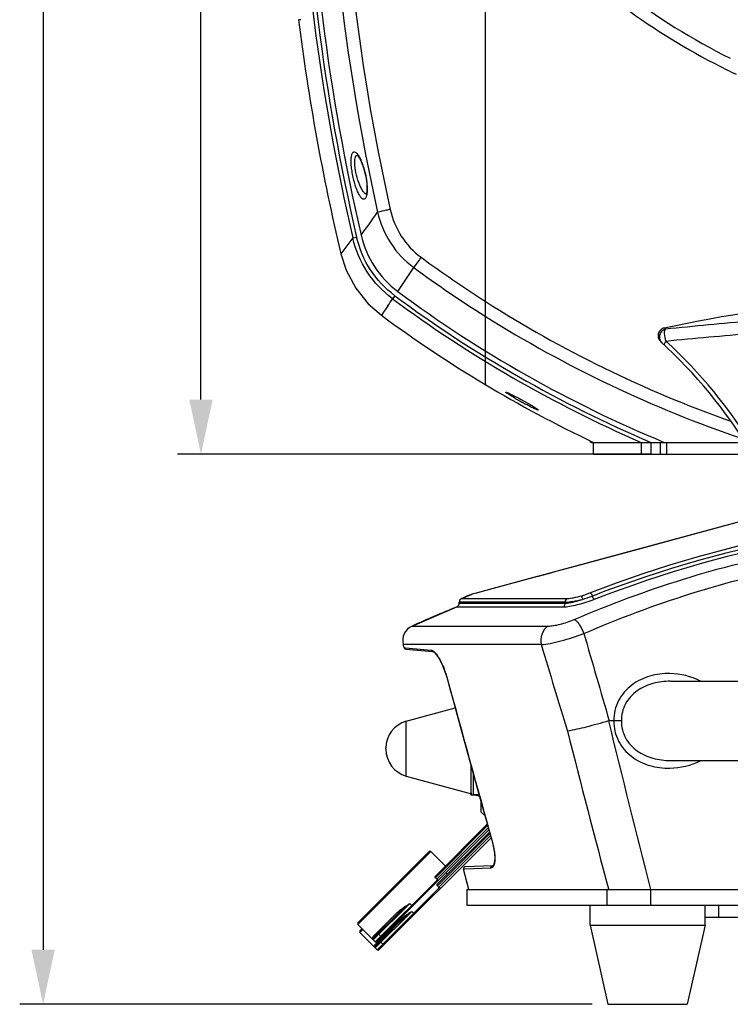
# Model space of a CAD drawing. Header units: millimetres. Extents: x -192 to 265, y -68 to 200.
# Tile 1 of 47: x -189 to -144, y 44 to 107. Entities that reach past the tile are written whole.
import ezdxf

# ---------------------------------------------------------------- set-up
doc = ezdxf.new("R2010")
doc.units = ezdxf.units.MM
doc.header["$LTSCALE"] = 16.335
doc.layers.get('0').update_dxf_attribs({"linetype": 'CONTINUOUS'})
doc.layers.add('02___PRT_ALL_AXES', color=7, linetype='CONTINUOUS')

# ---------------------------------------------------------------- blocks, each defined once
blk = doc.blocks.new('_FILLED')
at = {"color": 0, "linetype": 'ByBlock'}
blk.add_solid([(0, 0), (-1, 0.214), (-1, -0.214)], dxfattribs=at)

msp = doc.modelspace()

# ---------------------------------------------------------------- linework, layer by layer
at = {"color": 7, "linetype": 'Continuous'}
for p, q in [((-187.75834, 185.47799), (-187.75834, 47.88849)), ((-159.44229, 162.03448), (-159.44229, 84.10781)), ((-177.6414, 83.13099), (-177.6414, 158.58066)), ((-171.25167, 107.47091), (-171.39067, 107.47091)), ((-167.13688, 97.65075), (-167.09707, 97.46876)), ((-167.09707, 97.46876), (-167.06638, 97.30119)), ((-167.91133, 93.48774), (-168.67314, 92.46538)), ((-167.91133, 93.48774), (-167.66857, 93.54391)), ((-165.21914, 89.78576), (-165.36557, 89.58823)), ((-165.66768, 89.14413), (-166.08102, 88.53814)), ((-152.61568, 80.39299), (-142.76838, 80.39299)), ((-152.50323, 80.39299), (-152.50323, 79.63099)), ((-149.43232, 80.39299), (-149.43232, 79.63099)), ((-148.80879, 80.39299), (-148.80879, 79.63099)), ((-148.21849, 80.39299), (-148.21849, 79.63099)), ((-147.8062, 80.39299), (-147.8062, 79.63099)), ((-148.8062, 79.63099), (-179.1414, 79.63099)), ((-152.50323, 79.63099), (-96.02336, 79.63099)), ((-139.2302, 76.3599), (-159.1621, 70.96081)), ((-140.56398, 75.99777), (-149.64947, 73.53673)), ((-149.64947, 73.53673), (-154.01047, 72.35543)), ((-155.25469, 72.0184), (-156.03288, 71.80761)), ((-155.11507, 72.05622), (-155.25469, 72.0184)), ((-154.9908, 72.08988), (-155.11507, 72.05622)), ((-154.01047, 72.35543), (-154.9908, 72.08988)), ((-156.09385, 71.79109), (-158.44381, 71.15455)), ((-156.03288, 71.80761), (-156.09385, 71.79109)), ((-160.93461, 70.3935), (-160.26915, 70.66009)), ((-160.26653, 70.6608), (-160.26915, 70.66009)), ((-160.19867, 70.67919), (-160.26653, 70.6608)), ((-160.01847, 70.72801), (-160.19867, 70.67919)), ((-159.1621, 70.96081), (-160.06925, 70.71509)), ((-159.16438, 70.95936), (-160.01847, 70.72801)), ((-159.12709, 70.96946), (-159.16438, 70.95936)), ((-158.84587, 71.04564), (-159.12709, 70.96946)), ((-158.78945, 71.06092), (-158.84587, 71.04564)), ((-158.77054, 71.06604), (-158.78945, 71.06092)), ((-158.44381, 71.15455), (-158.77054, 71.06604)), ((-154.30459, 70.15806), (-161.09329, 70.15806)), ((-161.09329, 70.08804), (-161.09329, 70.15806)), ((-161.09329, 70.08804), (-154.30459, 70.08804)), ((-160.93461, 70.3935), (-154.17516, 70.3935)), ((-154.30459, 70.15806), (-154.30459, 70.08804)), ((-164.11497, 68.62247), (-161.25077, 69.85309)), ((-161.25077, 69.85309), (-154.43305, 69.85309)), ((-164.11497, 68.62247), (-155.39489, 68.62247)), ((-155.83658, 67.43257), (-164.68038, 67.43257)), ((-164.6241, 67.22252), (-164.68038, 67.43257)), ((-164.6257, 67.22864), (-164.52905, 67.22021)), ((-164.52905, 67.22021), (-162.88443, 67.07675)), ((-164.51395, 67.13498), (-162.778, 66.9831)), ((-162.76874, 66.98193), (-162.70939, 66.94851)), ((-161.88943, 65.34513), (-161.89607, 65.34428)), ((-147.56696, 65.08949), (-147.57198, 65.08949)), ((-147.56655, 65.08949), (-100.95978, 65.08949)), ((-164.48574, 59.01519), (-164.48574, 62.52779)), ((-151.18013, 62.54949), (-151.48431, 62.54949)), ((-165.79229, 60.72955), (-165.79229, 60.81343)), ((-147.571, 60.00949), (-147.56673, 60.00949)), ((-147.56677, 60.00949), (-100.95932, 60.00949)), ((-147.56673, 60.00949), (-147.48102, 60.01034)), ((-160.33129, 57.92672), (-160.33129, 59.67098)), ((-160.20429, 59.21102), (-160.20429, 57.79969)), ((-159.69629, 56.70749), (-159.69629, 57.37247)), ((-159.69629, 57.34249), (-159.688, 57.34249)), ((-159.56929, 56.87259), (-159.56929, 56.91334)), ((-159.55802, 56.87259), (-159.56929, 56.87259)), ((-159.69629, 56.70749), (-159.44202, 56.45322)), ((-166.36484, 48.38794), (-159.19448, 55.5583)), ((-162.62393, 52.59583), (-159.29566, 55.92409)), ((-162.62287, 52.48912), (-159.27231, 55.83968)), ((-162.53307, 52.39932), (-159.2334, 55.69899)), ((-166.23784, 47.87994), (-159.05689, 55.06089)), ((-162.49693, 52.08783), (-159.15808, 55.42668)), ((-162.49587, 51.98112), (-159.13473, 55.34227)), ((-162.40607, 51.89132), (-159.09581, 55.20158)), ((-158.96464, 54.75518), (-158.97206, 54.75415)), ((-167.58615, 49.5015), (-162.91642, 54.17123)), ((-167.58615, 49.60926), (-163.02422, 54.17119)), ((-160.47945, 51.75449), (-160.8255, 53.04597)), ((-160.72517, 53.04697), (-160.8248, 53.0435)), ((-159.0689, 53.10461), (-160.72517, 53.04697)), ((-158.95661, 53.26441), (-160.70639, 53.2033)), ((-158.96132, 53.26414), (-158.95661, 53.26441)), ((-158.83739, 53.5901), (-158.852, 53.46079)), ((-166.4726, 48.38794), (-162.48959, 52.37095)), ((-162.53307, 52.39932), (-162.62287, 52.48912)), ((-166.3456, 47.87994), (-162.36259, 51.86295)), ((-162.40607, 51.89132), (-162.49587, 51.98112)), ((-160.60645, 51.75449), (-160.60645, 50.73849)), ((-160.6062, 51.75449), (-87.92038, 51.75449)), ((-151.62439, 50.73849), (-151.62439, 51.75449)), ((-151.53499, 51.778), (-151.52878, 51.75449)), ((-148.81224, 50.73849), (-148.81224, 51.75449)), ((-166.59833, 48.51367), (-164.26346, 50.84853)), ((-164.26346, 50.84853), (-164.08385, 50.66893)), ((-160.6062, 50.73849), (-87.92038, 50.73849)), ((-144.45629, 49.97649), (-144.45629, 50.73849)), ((-166.60076, 48.72676), (-165.0646, 50.26291)), ((-166.59833, 48.62143), (-165.02672, 50.19303)), ((-166.47133, 48.00567), (-164.13646, 50.34053)), ((-164.13646, 50.34053), (-163.95685, 50.16093)), ((-145.34529, 49.97649), (-142.93229, 49.97649)), ((-167.58615, 49.5015), (-166.4726, 48.38794)), ((-167.32254, 49.23788), (-167.45915, 49.10126)), ((-166.47376, 48.21876), (-164.9376, 49.75491)), ((-166.47133, 48.11343), (-164.89972, 49.68503)), ((-167.45915, 48.9935), (-167.26865, 49.184)), ((-167.45915, 48.9935), (-166.3456, 47.87994)), ((-166.293, 48.92676), (-166.05951, 48.69327)), ((-166.166, 48.41876), (-165.93251, 48.18527)), ((-152.56829, 44.38849), (-189.25834, 44.38849))]:
    msp.add_line(p, q, dxfattribs=at)
for points in [[(-167.63335, 98.80559), (-167.63382, 98.80581), (-167.59635, 98.77037)], [(-167.59635, 98.77037), (-167.52245, 98.66998), (-167.42935, 98.50244), (-167.32789, 98.27071), (-167.22735, 97.98238), (-167.13688, 97.65075)], [(-167.06638, 97.30119), (-167.022, 96.95547), (-167.00825, 96.65657), (-167.02086, 96.42753), (-167.04902, 96.28359), (-167.05837, 96.25646)], [(-168.67314, 92.46538), (-168.33215, 91.41475), (-167.72864, 90.27884), (-166.92363, 89.2756), (-166.08148, 88.53848)], [(-162.70939, 66.94851), (-162.54888, 66.78283), (-162.3605, 66.49636), (-162.16353, 66.10111), (-161.98648, 65.64075), (-161.89609, 65.34427)], [(-162.6448, 66.88184), (-162.54627, 66.77947), (-162.47631, 66.67247)], [(-162.35838, 66.49211), (-162.35611, 66.48865), (-162.27224, 66.31925)], [(-162.16111, 66.09483), (-162.15832, 66.08918), (-162.0786, 65.88027)], [(-161.98364, 65.6314), (-161.98158, 65.62602), (-161.89609, 65.34428)], [(-161.89607, 65.34428), (-160.90026, 61.73158), (-159.893, 58.08362), (-158.97205, 54.75416)], [(-158.97206, 54.75415), (-158.9118, 54.51226), (-158.84129, 54.09488), (-158.82257, 53.73429), (-158.85015, 53.46601), (-158.90457, 53.31211), (-158.94583, 53.26695), (-158.96132, 53.26418)], [(-158.91065, 54.50543), (-158.90768, 54.49339), (-158.87669, 54.30441)], [(-158.84081, 54.0856), (-158.83918, 54.0757), (-158.83156, 53.90743)]]:
    msp.add_lwpolyline(points, dxfattribs=at)
for centre, radius, start, end in [((-32.13965, 125.08064), 137.48619, 167.4446317, 192.5798047), ((-32.14177, 125.08065), 136.65188, 167.4454234, 192.5790165), ((-31.36704, 125.08064), 140.15153, 170.084049, 193.0275522), ((-31.36704, 125.08064), 139.90236, 170.084049, 193.0275405), ((-31.36704, 125.08064), 139.59224, 170.0617963, 193.0059245), ((-124.26329, 143.92524), 43.52213, 222.0616815, 243.4398634), ((-124.32739, 143.91779), 44.2429, 224.9488226, 243.666429), ((-31.36704, 125.08064), 141.12661, 187.1687822, 193.3621959), ((-124.26324, 143.93275), 44.2848, 243.6006299, 244.4672654), ((-168.55719, 98.12216), 1.19362, 34.9277975, 35.3299004), ((-246.60637, 151.48797), 98.08449, 323.8770034, 324.9338258), ((-118.01082, 154.273), 76.9404, 233.722456, 237.4192441), ((-260.47951, 154.31413), 115.06918, 326.0507306, 326.9691342), ((-118.01242, 154.26747), 77.74284, 233.7265684, 237.7977748), ((-224.18086, 129.2781), 70.9544, 325.5539198, 325.9876436), ((-117.41712, 154.26999), 80.51574, 233.4505382, 246.5701055), ((-117.41712, 154.26999), 80.26985, 233.4505555, 246.9784796), ((-117.41712, 154.26999), 79.94029, 233.4478655, 247.5408631), ((-118.04206, 154.22486), 76.88302, 237.4195393, 250.446888), ((-117.41712, 154.26999), 81.7854, 233.4859786, 244.5957394), ((-118.03879, 154.22747), 77.69494, 237.7985066, 251.3175801), ((-170.01932, 63.48667), 32.77126, 47.4811203, 47.6770579), ((-169.95136, 63.05904), 32.24213, 31.4344654, 47.5254233), ((-170.1148, 62.78879), 32.80664, 31.6678749, 47.2634715), ((-152.61568, 80.51999), 0.127, 183.7339575, 270), ((-152.6012, 80.51615), 0.12316, 263.3082426, 269.9875395), ((-124.26329, -20.18194), 97.71743, 111.6212346, 112.0415717), ((-155.20731, 77.13058), 6.8482, 286.6287449, 291.3282238), ((-161.34729, 70.08804), 0.254, 292.3334523, 0), ((-160.83929, 70.15806), 0.254, 112.0415717, 180), ((-155.48183, 77.99344), 7.99478, 286.6257094, 291.3210275), ((-124.26329, -20.18194), 97.33643, 112.3334523, 114.1685343), ((-163.699, 67.69553), 1.016, 114.1685343, 195), ((773.44946, 333.05302), 963.67766, 195.95573, 196.3019384), ((-164.50303, 67.26151), 0.127, 195.0000371, 265), ((640.84366, 305.64343), 831.53101, 196.64689373, 197.04577344), ((-147.70943, 60.80932), 4.76999, 64.070993, 88.6029861), ((-164.01429, 60.81343), 1.778, 105.3762512, 180), ((1234.37783, 401.57073), 1426.77303, 193.74603541, 194.19247248), ((1047.9694, 368.36705), 1240.58027, 194.30251936, 194.7851005), ((-164.01429, 60.72955), 1.778, 180, 254.6237488), ((-147.71101, 64.29516), 4.77563, 271.2856248, 295.7923641), ((-160.20429, 57.92669), 0.127, 180, 270), ((-162.9703, 54.11735), 0.0762, 45, 135), ((-160.70213, 53.07637), 0.127, 92, 195.0000278), ((-167.53227, 49.55538), 0.0762, 135, 225), ((-167.40527, 49.04738), 0.0762, 135, 225), ((-166.49089, 48.62266), 0.15281, 186.1060951, 195.5629697), ((-166.48943, 48.62311), 0.15433, 195.5791453, 205.166254), ((-166.54444, 48.56755), 0.0762, 135, 225), ((-166.36524, 48.11442), 0.15144, 176.9834858, 195.6140866), ((-166.36244, 48.11511), 0.15432, 195.5788103, 205.1490286), ((-166.41744, 48.05955), 0.0762, 135, 225), ((-166.41872, 48.44182), 0.0762, 225, 315), ((-166.29172, 47.93382), 0.0762, 225, 315)]:
    msp.add_arc(centre, radius, start, end, dxfattribs=at)
msp.add_ellipse((-124.57817, -23.52892), major_axis=(113.67529, 0), ratio=0.99999616, start_param=1.56802636, end_param=1.77791209, dxfattribs=at)
for points, knots in [([(-167.90872, 97.46959), (-167.93552, 97.60044), (-167.97963, 97.85509), (-168.01798, 98.21869), (-168.02401, 98.5326), (-168.00156, 98.75291), (-167.96082, 98.88471), (-167.92516, 98.95084), (-167.87979, 98.99406), (-167.80032, 99.01379), (-167.68459, 98.94583), (-167.62022, 98.86437), (-167.58339, 98.81242)], [0, 0, 0, 0, 0.20733322, 0.40091414, 0.56687391, 0.69441286, 0.74228895, 0.78013011, 0.81008624, 0.8367041, 0.90114954, 1, 1, 1, 1]), ([(-167.67949, 97.51863), (-167.72947, 97.72236), (-167.78307, 98.01733), (-167.79552, 98.38428), (-167.77886, 98.54187), (-167.76162, 98.60871)], [0, 0, 0, 0, 0.57178139, 0.8118325, 1, 1, 1, 1]), ([(-167.76162, 98.60871), (-167.74965, 98.65509), (-167.72392, 98.73471), (-167.65197, 98.78894), (-167.61897, 98.79442)], [0, 0, 0, 0, 0.58873499, 1, 1, 1, 1]), ([(-167.57857, 98.80556), (-167.52566, 98.7298), (-167.42498, 98.54808), (-167.24107, 98.10788), (-167.13953, 97.73483), (-167.08653, 97.47011)], [0, 0, 0, 0, 0.19382516, 0.43372361, 1, 1, 1, 1]), ([(-167.03497, 96.19527), (-167.04328, 96.16263), (-167.06147, 96.10466), (-167.09962, 96.03193), (-167.14623, 95.98319), (-167.22642, 95.95587), (-167.34695, 96.02167), (-167.46292, 96.17646), (-167.58891, 96.41123), (-167.70903, 96.71714), (-167.81999, 97.07716), (-167.88123, 97.33523), (-167.90872, 97.46959)], [0, 0, 0, 0, 0.05021765, 0.09019032, 0.12163048, 0.14851335, 0.21017987, 0.30572802, 0.43882229, 0.60482632, 0.79552174, 1, 1, 1, 1]), ([(-167.21248, 96.42434), (-167.26178, 96.48424), (-167.35582, 96.63075), (-167.528, 96.99098), (-167.6257, 97.29925), (-167.67949, 97.51863)], [0, 0, 0, 0, 0.19447425, 0.43378052, 1, 1, 1, 1]), ([(-167.08653, 97.47011), (-167.04984, 97.28686), (-166.99884, 96.94347), (-166.98741, 96.59536), (-166.99894, 96.43603)], [0, 0, 0, 0, 0.53914306, 1, 1, 1, 1]), ([(-167.04572, 96.28615), (-167.05971, 96.29176), (-167.12423, 96.32603), (-167.17589, 96.3799), (-167.21248, 96.42434)], [0, 0, 0, 0, 0.20745531, 1, 1, 1, 1]), ([(-166.99894, 96.43603), (-167.00057, 96.41356), (-167.00781, 96.33271), (-167.02048, 96.25212), (-167.03497, 96.19527)], [0, 0, 0, 0, 0.27742593, 1, 1, 1, 1]), ([(-165.51354, 95.31981), (-165.60197, 95.30007), (-165.87264, 95.23929), (-166.14345, 95.17912), (-166.32528, 95.13626)], [0, 0, 0, 0, 0.32660887, 1, 1, 1, 1]), ([(-165.51354, 95.31981), (-165.37856, 94.71531), (-164.90232, 93.54176), (-164.03502, 92.61286), (-163.53625, 92.2467)], [0, 0, 0, 0, 0.50025964, 1, 1, 1, 1]), ([(-166.32528, 95.13625), (-166.16166, 94.4378), (-165.59531, 93.08478), (-164.58635, 92.01492), (-164.00815, 91.59098)], [0, 0, 0, 0, 0.50013988, 1, 1, 1, 1]), ([(-165.36557, 89.58823), (-165.99887, 90.05759), (-167.10585, 91.23346), (-167.73274, 92.71974), (-167.91132, 93.48774)], [0, 0, 0, 0, 0.49992964, 1, 1, 1, 1]), ([(-165.21912, 89.78575), (-165.82914, 90.23796), (-166.895, 91.37144), (-167.49734, 92.80391), (-167.66857, 93.54394)], [0, 0, 0, 0, 0.49992779, 1, 1, 1, 1]), ([(-167.3783, 93.66516), (-167.21403, 92.95396), (-166.63612, 91.577), (-165.61211, 90.48734), (-165.02588, 90.05273)], [0, 0, 0, 0, 0.5000547, 1, 1, 1, 1]), ([(-163.53625, 92.2467), (-163.58607, 92.17881), (-163.74466, 91.96118), (-163.90359, 91.74369), (-164.00815, 91.59098)], [0, 0, 0, 0, 0.31272512, 1, 1, 1, 1]), ([(-100.65518, 87.64087), (-102.4878, 87.83134), (-106.26479, 88.19386), (-114.12888, 88.77109), (-124.26333, 89.08848), (-134.39776, 88.77104), (-142.26184, 88.19386), (-146.0388, 87.83135), (-147.87142, 87.64088)], [0, 0, 0, 0, 0.1168405, 0.24059787, 0.50000049, 0.75940359, 0.88316012, 1, 1, 1, 1]), ([(-147.95415, 87.71648), (-148.04415, 87.69757), (-148.21754, 87.60743), (-148.36209, 87.35525), (-148.35242, 87.06566), (-148.24737, 86.90228), (-148.17944, 86.8401)], [0, 0, 0, 0, 0.24989122, 0.4997494, 0.7497856, 1, 1, 1, 1]), ([(-147.8513, 86.88468), (-146.01771, 87.06319), (-142.24149, 87.40986), (-136.44006, 87.8237), (-130.41041, 88.09543), (-124.26331, 88.18958), (-118.1162, 88.09539), (-112.08653, 87.82372), (-106.28509, 87.40985), (-102.50887, 87.06318), (-100.67528, 86.8847)], [0, 0, 0, 0, 0.11693553, 0.24069016, 0.36914235, 0.49999913, 0.63085718, 0.75930983, 0.88306443, 1, 1, 1, 1]), ([(-147.87141, 87.64089), (-147.95984, 87.62013), (-148.12855, 87.52822), (-148.27436, 87.2839), (-148.27644, 87.00051), (-148.17717, 86.83818), (-148.11158, 86.7778)], [0, 0, 0, 0, 0.25162129, 0.50354095, 0.7530511, 1, 1, 1, 1]), ([(-147.8714, 87.64087), (-147.90471, 87.61712), (-147.95071, 87.51719), (-147.96282, 87.25632), (-147.90772, 87.03547), (-147.8513, 86.88468)], [0, 0, 0, 0, 0.156146, 0.38540268, 1, 1, 1, 1]), ([(-147.8513, 86.88468), (-147.8885, 86.83291), (-147.93409, 86.76145), (-147.96615, 86.67368), (-147.96159, 86.63881), (-147.95326, 86.63103)], [0, 0, 0, 0, 0.67501167, 0.87925265, 1, 1, 1, 1]), ([(-156.04263, 82.46309), (-156.0531, 82.46309), (-156.0794, 82.47069), (-156.14531, 82.49338), (-156.24651, 82.53754), (-156.38047, 82.59966), (-156.57667, 82.69593), (-156.83024, 82.82678), (-157.13728, 82.99291), (-157.39281, 83.13718), (-157.59394, 83.25497), (-157.73923, 83.3425), (-157.87524, 83.42757), (-157.97868, 83.49583), (-158.04212, 83.54152), (-158.07043, 83.56402), (-158.08655, 83.57765), (-158.09715, 83.58909), (-158.10422, 83.59701), (-158.1037, 83.60589), (-158.09837, 83.60609), (-158.09604, 83.60609)], [0, 0, 0, 0, 0.01322947, 0.0339551, 0.08854686, 0.15229873, 0.22073227, 0.36466308, 0.51291495, 0.66189283, 0.73549769, 0.8074818, 0.87625075, 0.93822182, 0.96409966, 0.974977, 0.9839664, 0.99066466, 0.99483426, 0.99705001, 1, 1, 1, 1]), ([(-158.09604, 83.60609), (-158.08593, 83.60609), (-158.06037, 83.5983), (-157.9958, 83.57517), (-157.89593, 83.53), (-157.76311, 83.46664), (-157.56776, 83.36859), (-157.3147, 83.23622), (-157.0076, 83.06965), (-156.75146, 82.92621), (-156.54952, 82.80978), (-156.40336, 82.72352), (-156.26632, 82.6397), (-156.16129, 82.57269), (-156.09154, 82.52313), (-156.05773, 82.49769), (-156.04099, 82.48016), (-156.03366, 82.47213), (-156.03469, 82.46315), (-156.04017, 82.46309), (-156.04263, 82.46309)], [0, 0, 0, 0, 0.01277244, 0.03308247, 0.08719864, 0.15080543, 0.21925811, 0.3633778, 0.51178583, 0.66080888, 0.7344127, 0.80641681, 0.87528632, 0.93753433, 0.96363302, 0.98371807, 0.99047922, 0.99465056, 0.99688217, 1, 1, 1, 1]), ([(-152.72516, 80.50297), (-152.72333, 80.48918), (-152.71511, 80.46206), (-152.69047, 80.42773), (-152.65618, 80.4033), (-152.62919, 80.39543), (-152.61555, 80.39383)], [0, 0, 0, 0, 0.25165599, 0.50221746, 0.75153417, 1, 1, 1, 1]), ([(-152.71655, 70.7514), (-143.73356, 74.26485), (-124.26328, 77.77508), (-104.79301, 74.26484), (-95.81002, 70.7514)], [0, 0, 0, 0, 0.50000002, 1, 1, 1, 1]), ([(-152.43384, 70.34043), (-143.54006, 73.819), (-124.26329, 77.29606), (-104.98653, 73.819), (-96.09275, 70.34043)], [0, 0, 0, 0, 0.49999992, 1, 1, 1, 1]), ([(-153.7326, 69.03912), (-149.16646, 71.00431), (-139.46114, 74.00177), (-124.26329, 75.49913), (-109.06544, 74.00177), (-99.36013, 71.00431), (-94.79399, 69.03912)], [0, 0, 0, 0, 0.24674469, 0.50000014, 0.75325542, 1, 1, 1, 1]), ([(-153.10193, 68.14328), (-148.63885, 70.08575), (-139.14447, 73.05278), (-124.26329, 74.53654), (-109.3821, 73.05278), (-99.88774, 70.08574), (-95.42466, 68.14328)], [0, 0, 0, 0, 0.24674997, 0.50000015, 0.75325015, 1, 1, 1, 1]), ([(-152.71655, 70.7514), (-152.70403, 70.74737), (-152.67766, 70.72583), (-152.62585, 70.65943), (-152.59411, 70.59412), (-152.57497, 70.54584)], [0, 0, 0, 0, 0.15549324, 0.38609475, 1, 1, 1, 1]), ([(-154.43305, 69.85309), (-154.29754, 69.85305), (-153.99011, 69.88835), (-153.31657, 70.03109), (-152.78822, 70.20183), (-152.43384, 70.34043)], [0, 0, 0, 0, 0.19682691, 0.44729533, 1, 1, 1, 1]), ([(-154.43305, 69.85309), (-154.3937, 69.87291), (-154.32579, 69.94513), (-154.30459, 70.03947), (-154.30459, 70.08804)], [0, 0, 0, 0, 0.47560474, 1, 1, 1, 1]), ([(-154.17516, 70.3935), (-154.21476, 70.37385), (-154.28324, 70.30154), (-154.30459, 70.20683), (-154.30459, 70.15806)], [0, 0, 0, 0, 0.47543866, 1, 1, 1, 1]), ([(-154.30459, 70.15806), (-154.14063, 70.15803), (-153.76642, 70.2047), (-153.39935, 70.28193), (-153.19437, 70.33289)], [0, 0, 0, 0, 0.43701824, 1, 1, 1, 1]), ([(-154.30459, 70.08804), (-154.13848, 70.088), (-153.7605, 70.15485), (-153.39636, 70.26258), (-153.19437, 70.33289)], [0, 0, 0, 0, 0.43714979, 1, 1, 1, 1]), ([(-154.17516, 70.3935), (-154.03734, 70.39347), (-153.72322, 70.44074), (-153.41765, 70.51803), (-153.24757, 70.56878)], [0, 0, 0, 0, 0.43709254, 1, 1, 1, 1]), ([(-153.24757, 70.56878), (-153.24932, 70.53963), (-153.22748, 70.45997), (-153.209, 70.38227), (-153.19438, 70.33289)], [0, 0, 0, 0, 0.36185736, 1, 1, 1, 1]), ([(-152.43384, 70.34043), (-152.44635, 70.34461), (-152.47261, 70.36623), (-152.52426, 70.4326), (-152.55589, 70.49773), (-152.57497, 70.54584)], [0, 0, 0, 0, 0.15619826, 0.38701609, 1, 1, 1, 1]), ([(-155.39489, 68.62247), (-155.27858, 68.62248), (-155.01927, 68.6491), (-154.45735, 68.767), (-154.02141, 68.91484), (-153.7326, 69.03912)], [0, 0, 0, 0, 0.20266794, 0.45216157, 1, 1, 1, 1]), ([(-153.7326, 69.03912), (-153.67577, 69.0189), (-153.55694, 68.92257), (-153.3262, 68.63331), (-153.18432, 68.35107), (-153.10193, 68.14328)], [0, 0, 0, 0, 0.16251464, 0.39774438, 1, 1, 1, 1]), ([(-155.39489, 68.62247), (-155.57645, 68.51818), (-155.8604, 68.12675), (-155.88444, 67.66121), (-155.83658, 67.43257)], [0, 0, 0, 0, 0.47267431, 1, 1, 1, 1]), ([(-155.83658, 67.43257), (-155.64684, 67.44797), (-155.22495, 67.51396), (-154.30515, 67.72684), (-153.58554, 67.95789), (-153.10193, 68.14328)], [0, 0, 0, 0, 0.20167086, 0.4513273, 1, 1, 1, 1]), ([(-162.88443, 67.07675), (-162.87363, 67.0758), (-162.82346, 67.06575), (-162.77856, 67.03838), (-162.74654, 67.01444)], [0, 0, 0, 0, 0.21340079, 1, 1, 1, 1]), ([(-162.88441, 67.07676), (-162.87836, 67.05236), (-162.85161, 67.00639), (-162.80243, 66.98517), (-162.77801, 66.98303)], [0, 0, 0, 0, 0.50623922, 1, 1, 1, 1]), ([(-162.74654, 67.01444), (-162.73261, 67.00402), (-162.6711, 66.95319), (-162.61767, 66.89329), (-162.57865, 66.84471)], [0, 0, 0, 0, 0.21819829, 1, 1, 1, 1]), ([(-162.57865, 66.84471), (-162.50864, 66.75754), (-162.37312, 66.55103), (-162.12064, 66.05879), (-161.97093, 65.64099), (-161.88943, 65.34513)], [0, 0, 0, 0, 0.20223614, 0.44491382, 1, 1, 1, 1]), ([(-147.59314, 65.57789), (-148.02505, 65.58809), (-148.89799, 65.48685), (-150.0949, 64.91403), (-150.83428, 64.05871), (-151.14018, 63.2231), (-151.18561, 62.7734), (-151.18013, 62.54949)], [0, 0, 0, 0, 0.24751882, 0.49470468, 0.74431069, 0.87168059, 1, 1, 1, 1]), ([(-147.57193, 65.08949), (-147.94476, 65.08927), (-148.69348, 64.99664), (-149.73067, 64.53321), (-150.39205, 63.82655), (-150.6669, 63.12048), (-150.70509, 62.73878), (-150.69811, 62.54949)], [0, 0, 0, 0, 0.24957588, 0.49813727, 0.7470215, 0.87320088, 1, 1, 1, 1]), ([(-151.5303, 62.5428), (-152.00408, 62.39937), (-152.87523, 62.16128), (-153.75638, 61.95863), (-154.15892, 61.89209)], [0, 0, 0, 0, 0.54817567, 1, 1, 1, 1]), ([(-151.18013, 62.54949), (-151.18562, 62.32607), (-151.14032, 61.87737), (-150.83583, 61.04325), (-150.09925, 60.1886), (-148.90584, 59.61471), (-148.03492, 59.51155), (-147.60386, 59.52073)], [0, 0, 0, 0, 0.12829836, 0.25565148, 0.50527456, 0.75248386, 1, 1, 1, 1]), ([(-150.69808, 62.54949), (-150.73374, 62.54947), (-150.89442, 62.551), (-151.0551, 62.54971), (-151.18013, 62.54949)], [0, 0, 0, 0, 0.22191589, 1, 1, 1, 1]), ([(-150.69811, 62.54949), (-150.7051, 62.36019), (-150.66688, 61.97847), (-150.39198, 61.27229), (-149.73037, 60.56551), (-148.69282, 60.10214), (-147.94386, 60.00962), (-147.57093, 60.00949)], [0, 0, 0, 0, 0.12677889, 0.25293904, 0.50182968, 0.75041361, 1, 1, 1, 1]), ([(-158.96464, 54.75517), (-158.89142, 54.49076), (-158.81543, 54.10591), (-158.80565, 53.62729), (-158.83356, 53.42342), (-158.8593, 53.33769)], [0, 0, 0, 0, 0.57387266, 0.81279252, 1, 1, 1, 1]), ([(-159.0689, 53.10461), (-159.0779, 53.13946), (-159.06655, 53.21957), (-158.99595, 53.26143), (-158.96132, 53.26414)], [0, 0, 0, 0, 0.50886876, 1, 1, 1, 1]), ([(-158.8593, 53.33769), (-158.87781, 53.27603), (-158.91741, 53.16892), (-159.02352, 53.10617), (-159.0689, 53.10461)], [0, 0, 0, 0, 0.58642463, 1, 1, 1, 1]), ([(-162.62287, 52.48912), (-162.63792, 52.50416), (-162.6533, 52.54545), (-162.63602, 52.58374), (-162.62393, 52.59583)], [0, 0, 0, 0, 0.55432619, 1, 1, 1, 1]), ([(-162.48959, 52.37095), (-162.49351, 52.37249), (-162.50937, 52.37959), (-162.52376, 52.39001), (-162.53307, 52.39932)], [0, 0, 0, 0, 0.24229145, 1, 1, 1, 1]), ([(-162.43063, 52.32215), (-162.42907, 52.32371), (-162.43341, 52.33279), (-162.44307, 52.34286), (-162.46283, 52.35863), (-162.47967, 52.36708), (-162.48959, 52.37095)], [0, 0, 0, 0, 0.08374102, 0.28317778, 0.59664362, 1, 1, 1, 1]), ([(-162.49587, 51.98112), (-162.51092, 51.99616), (-162.5263, 52.03745), (-162.50902, 52.07574), (-162.49693, 52.08783)], [0, 0, 0, 0, 0.55433008, 1, 1, 1, 1]), ([(-162.36259, 51.86295), (-162.36651, 51.86449), (-162.38237, 51.87159), (-162.39676, 51.88201), (-162.40607, 51.89132)], [0, 0, 0, 0, 0.2422906, 1, 1, 1, 1]), ([(-162.30363, 51.81415), (-162.30207, 51.81571), (-162.30641, 51.82479), (-162.31607, 51.83486), (-162.33583, 51.85063), (-162.35267, 51.85908), (-162.36259, 51.86295)], [0, 0, 0, 0, 0.08374116, 0.28317801, 0.59664424, 1, 1, 1, 1]), ([(-165.0646, 50.26291), (-164.99189, 50.33562), (-164.83107, 50.46846), (-164.66077, 50.5875), (-164.57366, 50.6461)], [0, 0, 0, 0, 0.49482853, 1, 1, 1, 1]), ([(-165.02672, 50.19303), (-164.95224, 50.26751), (-164.79596, 50.4099), (-164.6343, 50.54583), (-164.55263, 50.61324)], [0, 0, 0, 0, 0.49867138, 1, 1, 1, 1]), ([(-165.0646, 50.26292), (-165.05181, 50.25012), (-165.03617, 50.23084), (-165.02406, 50.20662), (-165.02427, 50.19549), (-165.02672, 50.19303)], [0, 0, 0, 0, 0.65574814, 0.87409396, 1, 1, 1, 1]), ([(-164.9376, 49.75491), (-164.86489, 49.82763), (-164.70407, 49.96046), (-164.53377, 50.0795), (-164.44666, 50.1381)], [0, 0, 0, 0, 0.49482707, 1, 1, 1, 1]), ([(-164.89972, 49.68503), (-164.82524, 49.75951), (-164.66896, 49.9019), (-164.5073, 50.03783), (-164.42563, 50.10524)], [0, 0, 0, 0, 0.49867098, 1, 1, 1, 1]), ([(-164.93759, 49.75492), (-164.9248, 49.74213), (-164.90917, 49.72285), (-164.89706, 49.69862), (-164.89727, 49.68749), (-164.89972, 49.68503)], [0, 0, 0, 0, 0.65572408, 0.87407253, 1, 1, 1, 1]), ([(-166.64283, 48.6064), (-166.64499, 48.62663), (-166.64081, 48.67136), (-166.61718, 48.71034), (-166.60076, 48.72676)], [0, 0, 0, 0, 0.46687063, 1, 1, 1, 1]), ([(-166.59833, 48.62143), (-166.58511, 48.63465), (-166.56938, 48.67459), (-166.5871, 48.71311), (-166.60076, 48.72676)], [0, 0, 0, 0, 0.491844, 1, 1, 1, 1]), ([(-166.51647, 48.12239), (-166.51559, 48.13916), (-166.50762, 48.17478), (-166.48715, 48.20537), (-166.47376, 48.21876)], [0, 0, 0, 0, 0.47003711, 1, 1, 1, 1]), ([(-166.47133, 48.11343), (-166.45811, 48.12665), (-166.44238, 48.16659), (-166.4601, 48.20511), (-166.47375, 48.21876)], [0, 0, 0, 0, 0.49184781, 1, 1, 1, 1])]:
    msp.add_open_spline(points, degree=3, knots=knots, dxfattribs=at)
for points in [[(-167.61897, 98.79442), (-167.61018, 98.79587), (-167.60119, 98.79633), (-167.59229, 98.7959)], [(-152.57497, 70.54584), (-143.63665, 74.04182), (-124.26329, 77.53545), (-104.88993, 74.04181), (-95.95161, 70.54584)], [(-161.88943, 65.34513), (-160.91679, 61.81452), (-159.94204, 58.28448), (-158.96464, 54.75517)], [(-151.48432, 62.54949), (-151.4998, 62.54949), (-151.51547, 62.54729), (-151.5303, 62.5428)], [(-164.57366, 50.6461), (-164.47121, 50.71501), (-164.36732, 50.78176), (-164.26346, 50.84853)], [(-164.55263, 50.61324), (-164.45679, 50.69235), (-164.36012, 50.77043), (-164.26346, 50.84853)], [(-164.44666, 50.1381), (-164.34421, 50.20701), (-164.24032, 50.27376), (-164.13646, 50.34053)], [(-164.42563, 50.10524), (-164.32979, 50.18435), (-164.23312, 50.26243), (-164.13646, 50.34053)], [(-166.59833, 48.51367), (-166.61095, 48.52629), (-166.62152, 48.54132), (-166.62912, 48.55748)], [(-166.47133, 48.00567), (-166.48396, 48.0183), (-166.49454, 48.03335), (-166.50214, 48.04952)]]:
    msp.add_open_spline(points, degree=3, dxfattribs=at)
at = {"layer": '02___PRT_ALL_AXES', "color": 7, "linetype": 'Continuous'}
for p, q in [((-164.48574, 62.52779), (-161.3569, 63.38822)), ((-164.48574, 59.01519), (-160.31534, 57.86833)), ((-160.33129, 57.78699), (-160.33129, 57.87271)), ((-160.01957, 57.78699), (-160.33129, 57.78699)), ((-159.81446, 57.79969), (-160.20429, 57.79969)), ((-160.06575, 57.79969), (-159.79378, 57.7249)), ((-161.98247, 53.23728), (-162.91642, 54.17123)), ((-161.85547, 52.72928), (-161.93949, 52.8133)), ((-152.71129, 49.46849), (-152.71129, 50.73849)), ((-149.55244, 50.73849), (-148.81224, 50.73849)), ((-145.34529, 49.46849), (-145.34529, 50.73849)), ((-152.71129, 49.46849), (-145.34529, 49.46849)), ((-152.71129, 49.46849), (-151.56829, 44.38849)), ((-145.34529, 49.46849), (-146.48829, 44.38849)), ((-151.56829, 44.38849), (-146.48829, 44.38849))]:
    msp.add_line(p, q, dxfattribs=at)

# ---------------------------------------------------------------- block references
at = {"color": 7, "linetype": 'Continuous', "xscale": 3.5, "yscale": 3.5, "zscale": 3.5, "rotation": 270}
for p in [(-177.6414, 79.63099), (-187.75834, 44.38849)]:
    msp.add_blockref('_FILLED', p, dxfattribs=at)

doc.saveas('drawing.dxf')
